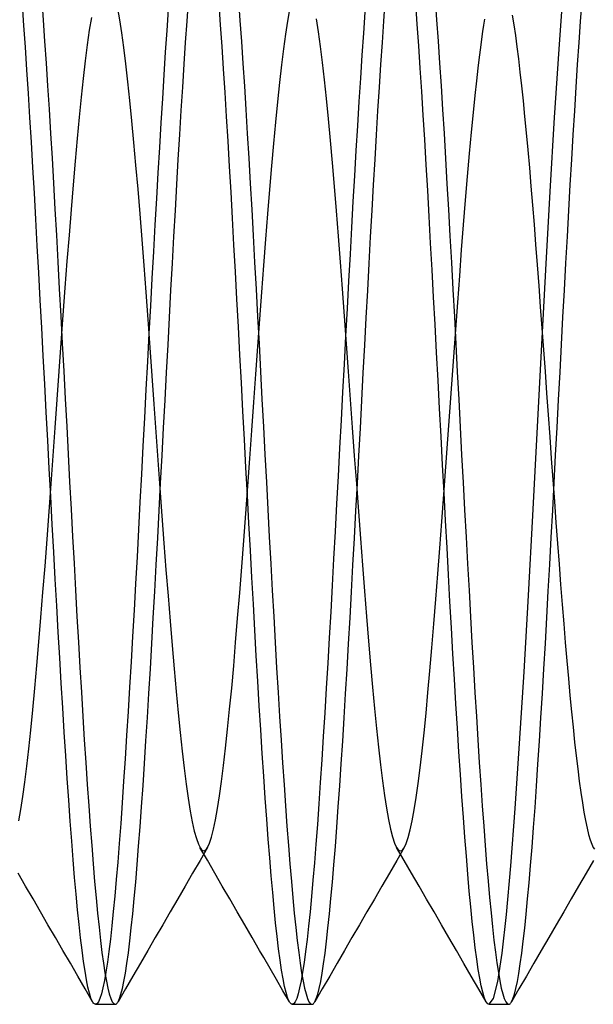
# Model space of a CAD drawing. Header units: millimetres. Extents: x -50 to 1, y 0 to 191.
# Tile 138 of 151: x -5.82 to -4.36, y 179 to 181.5. Entities that reach past the tile are written whole.
import ezdxf

# ---------------------------------------------------------------- set-up
doc = ezdxf.new("R2010")
doc.units = ezdxf.units.MM
doc.layers.add('MAIN-2', color=7, linetype='Continuous')

msp = doc.modelspace()

# ---------------------------------------------------------------- linework, layer by layer
at = {"layer": 'MAIN-2'}
for p, q in [((-4.447, 181.4253), (-4.4361, 181.5789)), ((-5.7618, 181.5504), (-5.758, 181.499)), ((-4.7618, 181.5512), (-4.7581, 181.4996)), ((-5.807, 181.4853), (-5.8108, 181.5383)), ((-5.5693, 181.5287), (-5.5642, 181.4998)), ((-5.4401, 181.5261), (-5.4438, 181.4729)), ((-5.3922, 181.4962), (-5.3885, 181.5476)), ((-5.3072, 181.4872), (-5.311, 181.5398)), ((-5.2617, 181.5497), (-5.258, 181.4983)), ((-5.1364, 181.4963), (-5.1313, 181.5257)), ((-4.8923, 181.4959), (-4.8885, 181.5474)), ((-4.8072, 181.4884), (-4.811, 181.541)), ((-4.3923, 181.4958), (-4.3885, 181.5473)), ((-5.64, 181.4731), (-5.6348, 181.5056)), ((-5.0645, 181.5019), (-5.0594, 181.4689)), ((-4.9406, 181.5192), (-4.9443, 181.4657)), ((-4.6379, 181.4864), (-4.6356, 181.501)), ((-4.5661, 181.5111), (-4.5621, 181.4869)), ((-5.8032, 181.4299), (-5.807, 181.4853)), ((-5.758, 181.499), (-5.7543, 181.4454)), ((-5.5642, 181.4998), (-5.5591, 181.4666)), ((-5.396, 181.4425), (-5.3922, 181.4962)), ((-5.3034, 181.4322), (-5.3072, 181.4872)), ((-5.258, 181.4983), (-5.2543, 181.4446)), ((-5.1415, 181.463), (-5.1364, 181.4963)), ((-4.896, 181.4421), (-4.8923, 181.4959)), ((-4.8035, 181.4335), (-4.8072, 181.4884)), ((-4.7581, 181.4996), (-4.7543, 181.4458)), ((-4.6405, 181.4698), (-4.6379, 181.4864)), ((-4.5621, 181.4869), (-4.5581, 181.4602)), ((-4.396, 181.442), (-4.3923, 181.4958)), ((-5.6451, 181.4364), (-5.64, 181.4731)), ((-5.5591, 181.4666), (-5.5539, 181.4291)), ((-5.4438, 181.4729), (-5.4476, 181.4173)), ((-5.1465, 181.4259), (-5.1415, 181.463)), ((-5.0594, 181.4689), (-5.0543, 181.4319)), ((-4.9443, 181.4657), (-4.9481, 181.4099)), ((-4.6461, 181.4294), (-4.6432, 181.4509)), ((-4.6432, 181.4509), (-4.6405, 181.4698)), ((-4.5581, 181.4602), (-4.5542, 181.4313)), ((-5.7994, 181.3724), (-5.8032, 181.4299)), ((-5.7543, 181.4454), (-5.7506, 181.3897)), ((-5.6503, 181.3956), (-5.6451, 181.4364)), ((-5.5539, 181.4291), (-5.5487, 181.3877)), ((-5.3997, 181.3867), (-5.396, 181.4425)), ((-5.2996, 181.3749), (-5.3034, 181.4322)), ((-5.2543, 181.4446), (-5.2505, 181.389)), ((-5.1516, 181.385), (-5.1465, 181.4259)), ((-5.0543, 181.4319), (-5.0492, 181.3914)), ((-4.8997, 181.3863), (-4.896, 181.4421)), ((-4.7997, 181.3767), (-4.8035, 181.4335)), ((-4.7543, 181.4458), (-4.7506, 181.3898)), ((-4.6492, 181.4049), (-4.6461, 181.4294)), ((-4.5542, 181.4313), (-4.5502, 181.4002)), ((-4.4582, 181.252), (-4.447, 181.4253)), ((-4.3997, 181.3863), (-4.396, 181.442)), ((-5.4476, 181.4173), (-5.4514, 181.3596)), ((-4.9481, 181.4099), (-4.9519, 181.3519)), ((-4.6526, 181.3767), (-4.6492, 181.4049)), ((-5.7506, 181.3897), (-5.7468, 181.3321)), ((-5.6555, 181.3511), (-5.6503, 181.3956)), ((-5.5487, 181.3877), (-5.5436, 181.3426)), ((-5.4034, 181.329), (-5.3997, 181.3867)), ((-5.2505, 181.389), (-5.2468, 181.3313)), ((-5.1567, 181.3402), (-5.1516, 181.385)), ((-5.0492, 181.3914), (-5.0441, 181.3474)), ((-4.9035, 181.3286), (-4.8997, 181.3863)), ((-4.7959, 181.318), (-4.7997, 181.3767)), ((-4.7506, 181.3898), (-4.7468, 181.3319)), ((-4.6562, 181.3444), (-4.6526, 181.3767)), ((-4.5502, 181.4002), (-4.5463, 181.367)), ((-4.4035, 181.3286), (-4.3997, 181.3863)), ((-5.7956, 181.3128), (-5.7994, 181.3724)), ((-5.6606, 181.3033), (-5.6555, 181.3511)), ((-5.4514, 181.3596), (-5.4552, 181.2998)), ((-5.2957, 181.3155), (-5.2996, 181.3749)), ((-4.9519, 181.3519), (-4.9557, 181.2921)), ((-4.5463, 181.367), (-4.5424, 181.3317)), ((-5.7468, 181.3321), (-5.7431, 181.2726)), ((-5.5436, 181.3426), (-5.5384, 181.2944)), ((-5.4072, 181.2695), (-5.4034, 181.329)), ((-5.2468, 181.3313), (-5.2431, 181.2719)), ((-5.1618, 181.2917), (-5.1567, 181.3402)), ((-5.0441, 181.3474), (-5.039, 181.2995)), ((-4.9072, 181.269), (-4.9035, 181.3286)), ((-4.7468, 181.3319), (-4.7431, 181.2722)), ((-4.6602, 181.3073), (-4.6562, 181.3444)), ((-4.5424, 181.3317), (-4.5384, 181.2942)), ((-4.4072, 181.269), (-4.4035, 181.3286)), ((-5.7918, 181.2516), (-5.7956, 181.3128)), ((-5.6657, 181.2525), (-5.6606, 181.3033)), ((-5.2919, 181.2543), (-5.2957, 181.3155)), ((-4.7921, 181.2576), (-4.7959, 181.318)), ((-4.6646, 181.2643), (-4.6602, 181.3073)), ((-5.5384, 181.2944), (-5.5333, 181.243)), ((-5.4552, 181.2998), (-5.459, 181.2383)), ((-5.1669, 181.24), (-5.1618, 181.2917)), ((-5.039, 181.2995), (-5.0338, 181.2481)), ((-4.9557, 181.2921), (-4.9595, 181.2306)), ((-4.5384, 181.2942), (-4.5345, 181.2546)), ((-5.788, 181.1889), (-5.7918, 181.2516)), ((-5.7431, 181.2726), (-5.7394, 181.2114)), ((-5.6709, 181.1983), (-5.6657, 181.2525)), ((-5.4109, 181.2082), (-5.4072, 181.2695)), ((-5.2881, 181.1916), (-5.2919, 181.2543)), ((-5.2431, 181.2719), (-5.2393, 181.2107)), ((-4.9109, 181.2078), (-4.9072, 181.269)), ((-4.7884, 181.1954), (-4.7921, 181.2576)), ((-4.7431, 181.2722), (-4.7393, 181.2107)), ((-4.6693, 181.2148), (-4.6646, 181.2643)), ((-4.5345, 181.2546), (-4.5305, 181.2129)), ((-4.4693, 181.064), (-4.4582, 181.252)), ((-4.4109, 181.2079), (-4.4072, 181.269)), ((-5.5333, 181.243), (-5.5282, 181.1884)), ((-5.459, 181.2383), (-5.4628, 181.1753)), ((-5.172, 181.1856), (-5.1669, 181.24)), ((-5.0338, 181.2481), (-5.0287, 181.1936)), ((-4.9595, 181.2306), (-4.9633, 181.1678)), ((-5.7394, 181.2114), (-5.7356, 181.1487)), ((-5.4146, 181.1454), (-5.4109, 181.2082)), ((-5.2393, 181.2107), (-5.2356, 181.148)), ((-4.9147, 181.145), (-4.9109, 181.2078)), ((-4.7393, 181.2107), (-4.7356, 181.1477)), ((-4.6743, 181.1599), (-4.6693, 181.2148)), ((-4.5305, 181.2129), (-4.5265, 181.1693)), ((-4.4147, 181.1452), (-4.4109, 181.2079)), ((-5.7842, 181.125), (-5.788, 181.1889)), ((-5.676, 181.141), (-5.6709, 181.1983)), ((-5.5282, 181.1884), (-5.5231, 181.1306)), ((-5.4628, 181.1753), (-5.4666, 181.1111)), ((-5.2843, 181.1275), (-5.2881, 181.1916)), ((-5.1771, 181.1286), (-5.172, 181.1856)), ((-5.0287, 181.1936), (-5.0236, 181.1362)), ((-4.7846, 181.1317), (-4.7884, 181.1954)), ((-4.9633, 181.1678), (-4.967, 181.1039)), ((-4.6794, 181.1015), (-4.6743, 181.1599)), ((-4.5265, 181.1693), (-4.5225, 181.124)), ((-5.7356, 181.1487), (-5.7319, 181.0846)), ((-5.6812, 181.0807), (-5.676, 181.141)), ((-5.5231, 181.1306), (-5.5179, 181.07)), ((-5.4184, 181.0812), (-5.4146, 181.1454)), ((-5.2806, 181.0624), (-5.2843, 181.1275)), ((-5.2356, 181.148), (-5.2319, 181.0838)), ((-5.1822, 181.0691), (-5.1771, 181.1286)), ((-5.0236, 181.1362), (-5.0184, 181.0765)), ((-4.9184, 181.0807), (-4.9147, 181.145)), ((-4.7808, 181.0666), (-4.7846, 181.1317)), ((-4.7356, 181.1477), (-4.7318, 181.0833)), ((-4.4184, 181.0811), (-4.4147, 181.1452)), ((-5.7804, 181.0599), (-5.7842, 181.125)), ((-5.4666, 181.1111), (-5.4704, 181.0457)), ((-4.967, 181.1039), (-4.9708, 181.0388)), ((-4.6845, 181.0414), (-4.6794, 181.1015)), ((-4.5225, 181.124), (-4.5185, 181.0773)), ((-5.7319, 181.0846), (-5.7282, 181.0191)), ((-5.6864, 181.0179), (-5.6812, 181.0807)), ((-5.4221, 181.0157), (-5.4184, 181.0812)), ((-5.2319, 181.0838), (-5.2281, 181.0184)), ((-5.0184, 181.0765), (-5.0134, 181.0148)), ((-4.9221, 181.0152), (-4.9184, 181.0807)), ((-4.7318, 181.0833), (-4.7281, 181.0177)), ((-4.5185, 181.0773), (-4.5145, 181.0291)), ((-4.4221, 181.0157), (-4.4184, 181.0811)), ((-5.7767, 180.9937), (-5.7804, 181.0599)), ((-5.5179, 181.07), (-5.5127, 181.0069)), ((-5.2768, 180.9961), (-5.2806, 181.0624)), ((-5.1873, 181.007), (-5.1822, 181.0691)), ((-4.7771, 181.0002), (-4.7808, 181.0666)), ((-4.4804, 180.8651), (-4.4693, 181.064)), ((-5.4704, 181.0457), (-5.4741, 180.9792)), ((-4.9708, 181.0388), (-4.9745, 180.9725)), ((-4.6895, 180.9794), (-4.6845, 181.0414)), ((-4.5145, 181.0291), (-4.5106, 180.9797)), ((-5.7282, 181.0191), (-5.7244, 180.9525)), ((-5.6915, 180.9533), (-5.6864, 181.0179)), ((-5.5127, 181.0069), (-5.5076, 180.9421)), ((-5.4258, 180.9491), (-5.4221, 181.0157)), ((-5.2281, 181.0184), (-5.2244, 180.9518)), ((-5.1924, 180.9424), (-5.1873, 181.007)), ((-5.0134, 181.0148), (-5.0083, 180.9507)), ((-4.9259, 180.9486), (-4.9221, 181.0152)), ((-4.7281, 181.0177), (-4.7243, 180.9509)), ((-4.4258, 180.9492), (-4.4221, 181.0157)), ((-5.7729, 180.9262), (-5.7767, 180.9937)), ((-5.4741, 180.9792), (-5.4779, 180.9116)), ((-5.2731, 180.9286), (-5.2768, 180.9961)), ((-4.7733, 180.9327), (-4.7771, 181.0002)), ((-4.6945, 180.9156), (-4.6895, 180.9794)), ((-4.5106, 180.9797), (-4.5066, 180.929)), ((-5.7244, 180.9525), (-5.7207, 180.8849)), ((-5.6967, 180.8872), (-5.6915, 180.9533)), ((-5.2244, 180.9518), (-5.2207, 180.8842)), ((-5.0083, 180.9507), (-5.0031, 180.8844)), ((-4.9745, 180.9725), (-4.9782, 180.905)), ((-4.7243, 180.9509), (-4.7206, 180.8832)), ((-5.7692, 180.8576), (-5.7729, 180.9262)), ((-5.5076, 180.9421), (-5.5025, 180.8759)), ((-5.4296, 180.8815), (-5.4258, 180.9491)), ((-5.2693, 180.8602), (-5.2731, 180.9286)), ((-5.1975, 180.876), (-5.1924, 180.9424)), ((-4.9296, 180.8809), (-4.9259, 180.9486)), ((-4.7695, 180.8645), (-4.7733, 180.9327)), ((-4.5066, 180.929), (-4.5026, 180.8773)), ((-4.4296, 180.8817), (-4.4258, 180.9492)), ((-5.4779, 180.9116), (-5.4816, 180.843)), ((-4.9782, 180.905), (-4.982, 180.8363)), ((-4.6995, 180.8497), (-4.6945, 180.9156)), ((-5.7207, 180.8849), (-5.717, 180.8165)), ((-5.7018, 180.8194), (-5.6967, 180.8872)), ((-5.5025, 180.8759), (-5.4974, 180.808)), ((-5.4333, 180.813), (-5.4296, 180.8815)), ((-5.2207, 180.8842), (-5.2169, 180.8157)), ((-5.2026, 180.8082), (-5.1975, 180.876)), ((-5.0031, 180.8844), (-4.998, 180.8163)), ((-4.9333, 180.8124), (-4.9296, 180.8809)), ((-4.7206, 180.8832), (-4.7169, 180.8147)), ((-4.5026, 180.8773), (-4.4986, 180.8245)), ((-4.4333, 180.8134), (-4.4296, 180.8817)), ((-5.7654, 180.7879), (-5.7692, 180.8576)), ((-5.2655, 180.7907), (-5.2693, 180.8602)), ((-4.7658, 180.7954), (-4.7695, 180.8645)), ((-4.4915, 180.659), (-4.4804, 180.8651)), ((-5.4816, 180.843), (-5.4854, 180.7735)), ((-4.982, 180.8363), (-4.9858, 180.7666)), ((-4.7046, 180.7822), (-4.6995, 180.8497)), ((-5.717, 180.8165), (-5.7132, 180.7473)), ((-5.7069, 180.75), (-5.7018, 180.8194)), ((-5.4974, 180.808), (-5.4922, 180.7385)), ((-5.437, 180.7439), (-5.4333, 180.813)), ((-5.2169, 180.8157), (-5.2132, 180.7466)), ((-5.2077, 180.7395), (-5.2026, 180.8082)), ((-4.998, 180.8163), (-4.9928, 180.7469)), ((-4.9371, 180.7432), (-4.9333, 180.8124)), ((-4.7169, 180.8147), (-4.7131, 180.7455)), ((-4.4986, 180.8245), (-4.4946, 180.7709)), ((-4.437, 180.7444), (-4.4333, 180.8134)), ((-5.7616, 180.7174), (-5.7654, 180.7879)), ((-5.2617, 180.7204), (-5.2655, 180.7907)), ((-4.762, 180.7257), (-4.7658, 180.7954)), ((-4.7096, 180.7133), (-4.7046, 180.7822)), ((-5.4854, 180.7735), (-5.4892, 180.7032)), ((-4.9858, 180.7666), (-4.9896, 180.6962)), ((-4.4946, 180.7709), (-4.4906, 180.7167)), ((-5.7132, 180.7473), (-5.7095, 180.6777)), ((-5.7121, 180.6792), (-5.7069, 180.75)), ((-5.4922, 180.7385), (-5.4871, 180.6676)), ((-5.4408, 180.6742), (-5.437, 180.7439)), ((-5.2132, 180.7466), (-5.2095, 180.677)), ((-5.2128, 180.6701), (-5.2077, 180.7395)), ((-4.9928, 180.7469), (-4.9877, 180.6767)), ((-4.9408, 180.6735), (-4.9371, 180.7432)), ((-4.7583, 180.6553), (-4.762, 180.7257)), ((-4.7131, 180.7455), (-4.7094, 180.6758)), ((-4.4407, 180.6749), (-4.437, 180.7444)), ((-5.7578, 180.6463), (-5.7616, 180.7174)), ((-5.4892, 180.7032), (-5.493, 180.6322)), ((-5.2579, 180.6494), (-5.2617, 180.7204)), ((-4.7147, 180.6438), (-4.7096, 180.7133)), ((-4.4906, 180.7167), (-4.4866, 180.6619)), ((-5.7173, 180.6076), (-5.7121, 180.6792)), ((-5.7095, 180.6777), (-5.7058, 180.6076)), ((-5.2095, 180.677), (-5.2057, 180.6069)), ((-4.9896, 180.6962), (-4.9933, 180.6253)), ((-4.9877, 180.6767), (-4.9826, 180.6064)), ((-4.7094, 180.6758), (-4.7057, 180.6057)), ((-5.4871, 180.6676), (-5.4819, 180.596)), ((-5.4445, 180.6041), (-5.4408, 180.6742)), ((-5.2178, 180.5998), (-5.2128, 180.6701)), ((-4.9446, 180.6035), (-4.9408, 180.6735)), ((-4.7545, 180.5843), (-4.7583, 180.6553)), ((-4.5026, 180.4498), (-4.4915, 180.659)), ((-4.4866, 180.6619), (-4.4827, 180.6069)), ((-4.4445, 180.6049), (-4.4407, 180.6749)), ((-5.754, 180.5749), (-5.7578, 180.6463)), ((-5.493, 180.6322), (-5.4968, 180.5607)), ((-5.2541, 180.5778), (-5.2579, 180.6494)), ((-4.9933, 180.6253), (-4.9971, 180.5542)), ((-4.7197, 180.5742), (-4.7147, 180.6438)), ((-5.7224, 180.5357), (-5.7173, 180.6076)), ((-5.7058, 180.6076), (-5.702, 180.5373)), ((-5.4483, 180.5338), (-5.4445, 180.6041)), ((-5.2057, 180.6069), (-5.202, 180.5366)), ((-4.9826, 180.6064), (-4.9776, 180.5356)), ((-4.9483, 180.5332), (-4.9446, 180.6035)), ((-4.7057, 180.6057), (-4.7019, 180.5355)), ((-4.4827, 180.6069), (-4.4787, 180.5516)), ((-4.4482, 180.5347), (-4.4445, 180.6049)), ((-5.4819, 180.596), (-5.4767, 180.5242)), ((-5.2503, 180.506), (-5.2541, 180.5778)), ((-5.2229, 180.5286), (-5.2178, 180.5998)), ((-4.7507, 180.5129), (-4.7545, 180.5843)), ((-5.7502, 180.5033), (-5.754, 180.5749)), ((-5.4968, 180.5607), (-5.5006, 180.489)), ((-4.9971, 180.5542), (-5.0009, 180.483)), ((-4.7247, 180.5045), (-4.7197, 180.5742)), ((-4.4787, 180.5516), (-4.4747, 180.4963)), ((-5.7276, 180.4641), (-5.7224, 180.5357)), ((-5.702, 180.5373), (-5.6983, 180.4669)), ((-5.452, 180.4634), (-5.4483, 180.5338)), ((-5.2281, 180.4571), (-5.2229, 180.5286)), ((-5.202, 180.5366), (-5.1983, 180.4663)), ((-4.9776, 180.5356), (-4.9724, 180.4642)), ((-4.952, 180.4628), (-4.9483, 180.5332)), ((-4.7019, 180.5355), (-4.6982, 180.4652)), ((-4.4519, 180.4644), (-4.4482, 180.5347)), ((-5.7464, 180.4317), (-5.7502, 180.5033)), ((-5.4767, 180.5242), (-5.4716, 180.4529)), ((-5.2465, 180.4342), (-5.2503, 180.506)), ((-4.7469, 180.4414), (-4.7507, 180.5129)), ((-4.7297, 180.4346), (-4.7247, 180.5045)), ((-5.5006, 180.489), (-5.5044, 180.4173)), ((-5.0009, 180.483), (-5.0047, 180.4119)), ((-4.4747, 180.4963), (-4.4708, 180.4411)), ((-5.7327, 180.3928), (-5.7276, 180.4641)), ((-5.6983, 180.4669), (-5.6946, 180.3966)), ((-5.4716, 180.4529), (-5.4665, 180.3818)), ((-5.4557, 180.3932), (-5.452, 180.4634)), ((-5.2332, 180.3859), (-5.2281, 180.4571)), ((-5.1983, 180.4663), (-5.1945, 180.396)), ((-4.9724, 180.4642), (-4.9673, 180.3926)), ((-4.9558, 180.3925), (-4.952, 180.4628)), ((-4.6982, 180.4652), (-4.6945, 180.395)), ((-4.4557, 180.3941), (-4.4519, 180.4644)), ((-5.7426, 180.3602), (-5.7464, 180.4317)), ((-5.2427, 180.3627), (-5.2465, 180.4342)), ((-4.7431, 180.37), (-4.7469, 180.4414)), ((-4.7347, 180.3645), (-4.7297, 180.4346)), ((-4.5137, 180.2414), (-4.5026, 180.4498)), ((-4.4708, 180.4411), (-4.4668, 180.386)), ((-5.5044, 180.4173), (-5.5082, 180.3459)), ((-5.0047, 180.4119), (-5.0085, 180.341)), ((-5.7378, 180.3218), (-5.7327, 180.3928)), ((-5.6946, 180.3966), (-5.6908, 180.3265)), ((-5.4665, 180.3818), (-5.4614, 180.3109)), ((-5.4595, 180.3231), (-5.4557, 180.3932)), ((-5.2383, 180.3155), (-5.2332, 180.3859)), ((-5.1945, 180.396), (-5.1908, 180.3259)), ((-4.9673, 180.3926), (-4.9621, 180.3214)), ((-4.9595, 180.3224), (-4.9558, 180.3925)), ((-4.6945, 180.395), (-4.6907, 180.3251)), ((-4.4668, 180.386), (-4.4629, 180.3313)), ((-4.4594, 180.3241), (-4.4557, 180.3941)), ((-5.7388, 180.289), (-5.7426, 180.3602)), ((-5.2389, 180.2918), (-5.2427, 180.3627)), ((-4.7393, 180.299), (-4.7431, 180.37)), ((-4.7398, 180.2947), (-4.7347, 180.3645)), ((-5.6908, 180.3265), (-5.6871, 180.2568)), ((-5.5082, 180.3459), (-5.512, 180.2752)), ((-5.1908, 180.3259), (-5.1871, 180.2562)), ((-5.0085, 180.341), (-5.0122, 180.2705)), ((-4.4629, 180.3313), (-4.4589, 180.2769)), ((-5.743, 180.2511), (-5.7378, 180.3218)), ((-5.4632, 180.2534), (-5.4595, 180.3231)), ((-5.4614, 180.3109), (-5.4562, 180.2404)), ((-5.2434, 180.2462), (-5.2383, 180.3155)), ((-4.9632, 180.2527), (-4.9595, 180.3224)), ((-4.9621, 180.3214), (-4.957, 180.2512)), ((-4.6907, 180.3251), (-4.687, 180.2555)), ((-4.4631, 180.2543), (-4.4594, 180.3241)), ((-5.735, 180.2183), (-5.7388, 180.289)), ((-5.2351, 180.2216), (-5.2389, 180.2918)), ((-4.7449, 180.2258), (-4.7398, 180.2947)), ((-4.7355, 180.2286), (-4.7393, 180.299)), ((-4.4589, 180.2769), (-4.4549, 180.223)), ((-5.7482, 180.1812), (-5.743, 180.2511)), ((-5.6871, 180.2568), (-5.6834, 180.1876)), ((-5.512, 180.2752), (-5.5157, 180.2052)), ((-5.4669, 180.1843), (-5.4632, 180.2534)), ((-5.1871, 180.2562), (-5.1833, 180.187)), ((-5.0122, 180.2705), (-5.016, 180.2006)), ((-4.967, 180.1836), (-4.9632, 180.2527)), ((-4.957, 180.2512), (-4.9519, 180.1824)), ((-4.687, 180.2555), (-4.6833, 180.1865)), ((-4.4669, 180.1852), (-4.4631, 180.2543)), ((-5.4562, 180.2404), (-5.451, 180.1708)), ((-5.2484, 180.178), (-5.2434, 180.2462)), ((-4.7499, 180.1584), (-4.7449, 180.2258)), ((-4.7317, 180.1589), (-4.7355, 180.2286)), ((-4.5249, 180.0382), (-4.5137, 180.2414)), ((-5.7312, 180.1484), (-5.735, 180.2183)), ((-5.5157, 180.2052), (-5.5195, 180.136)), ((-5.2314, 180.1522), (-5.2351, 180.2216)), ((-5.016, 180.2006), (-5.0198, 180.1315)), ((-4.4549, 180.223), (-4.4509, 180.1697)), ((-5.7533, 180.1128), (-5.7482, 180.1812)), ((-5.6834, 180.1876), (-5.6796, 180.1191)), ((-5.4707, 180.1159), (-5.4669, 180.1843)), ((-5.2535, 180.1105), (-5.2484, 180.178)), ((-5.1833, 180.187), (-5.1796, 180.1186)), ((-4.9707, 180.1151), (-4.967, 180.1836)), ((-4.9519, 180.1824), (-4.9468, 180.1152)), ((-4.6833, 180.1865), (-4.6796, 180.1182)), ((-4.4706, 180.1166), (-4.4669, 180.1852)), ((-5.451, 180.1708), (-5.4459, 180.1028)), ((-5.2276, 180.0837), (-5.2314, 180.1522)), ((-4.7549, 180.0927), (-4.7499, 180.1584)), ((-4.728, 180.0901), (-4.7317, 180.1589)), ((-4.4509, 180.1697), (-4.447, 180.1172)), ((-5.7274, 180.0795), (-5.7312, 180.1484)), ((-5.5195, 180.136), (-5.5233, 180.0677)), ((-5.0198, 180.1315), (-5.0235, 180.0634)), ((-5.7585, 180.0464), (-5.7533, 180.1128)), ((-5.6796, 180.1191), (-5.6759, 180.0515)), ((-5.4744, 180.0483), (-5.4707, 180.1159)), ((-5.4459, 180.1028), (-5.4408, 180.0369)), ((-5.2586, 180.0444), (-5.2535, 180.1105)), ((-5.1796, 180.1186), (-5.1759, 180.0509)), ((-4.9744, 180.0475), (-4.9707, 180.1151)), ((-4.9468, 180.1152), (-4.9417, 180.0492)), ((-4.6796, 180.1182), (-4.6758, 180.0507)), ((-4.4743, 180.0489), (-4.4706, 180.1166)), ((-4.447, 180.1172), (-4.443, 180.0657)), ((-5.7236, 180.0118), (-5.7274, 180.0795)), ((-5.2239, 180.0163), (-5.2276, 180.0837)), ((-4.7599, 180.0286), (-4.7549, 180.0927)), ((-4.7242, 180.0224), (-4.728, 180.0901)), ((-5.6759, 180.0515), (-5.6721, 179.9848)), ((-5.5233, 180.0677), (-5.527, 180.0005)), ((-5.1759, 180.0509), (-5.1721, 179.9843)), ((-5.0235, 180.0634), (-5.0272, 179.9966)), ((-4.6758, 180.0507), (-4.6721, 179.9842)), ((-4.443, 180.0657), (-4.4391, 180.0153)), ((-5.7636, 179.9822), (-5.7585, 180.0464)), ((-5.4781, 179.9817), (-5.4744, 180.0483)), ((-5.4408, 180.0369), (-5.4357, 179.9731)), ((-5.2638, 179.9803), (-5.2586, 180.0444)), ((-4.9782, 179.9809), (-4.9744, 180.0475)), ((-4.9417, 180.0492), (-4.9366, 179.9848)), ((-4.7649, 179.966), (-4.7599, 180.0286)), ((-4.536, 179.8439), (-4.5249, 180.0382)), ((-4.4781, 179.9821), (-4.4743, 180.0489)), ((-5.7199, 179.9453), (-5.7236, 180.0118)), ((-5.527, 180.0005), (-5.5308, 179.9343)), ((-5.2201, 179.9499), (-5.2239, 180.0163)), ((-4.7205, 179.9557), (-4.7242, 180.0224)), ((-4.4391, 180.0153), (-4.4351, 179.9661)), ((-5.7687, 179.9201), (-5.7636, 179.9822)), ((-5.6721, 179.9848), (-5.6684, 179.9193)), ((-5.4819, 179.9163), (-5.4781, 179.9817)), ((-5.2689, 179.9184), (-5.2638, 179.9803)), ((-5.1721, 179.9843), (-5.1684, 179.9188)), ((-5.0272, 179.9966), (-5.031, 179.9309)), ((-4.9819, 179.9155), (-4.9782, 179.9809)), ((-4.9366, 179.9848), (-4.9314, 179.9223)), ((-4.6721, 179.9842), (-4.6684, 179.9189)), ((-4.4818, 179.9164), (-4.4781, 179.9821)), ((-5.4357, 179.9731), (-5.4305, 179.9114)), ((-4.77, 179.9053), (-4.7649, 179.966)), ((-4.7167, 179.8902), (-4.7205, 179.9557)), ((-4.4351, 179.9661), (-4.4311, 179.9183)), ((-5.7161, 179.8799), (-5.7199, 179.9453)), ((-5.5308, 179.9343), (-5.5345, 179.8693)), ((-5.2164, 179.8847), (-5.2201, 179.9499)), ((-5.031, 179.9309), (-5.0347, 179.8663)), ((-5.7739, 179.86), (-5.7687, 179.9201)), ((-5.6684, 179.9193), (-5.6647, 179.855)), ((-5.4856, 179.8521), (-5.4819, 179.9163)), ((-5.4305, 179.9114), (-5.4254, 179.8517)), ((-5.2739, 179.8593), (-5.2689, 179.9184)), ((-5.1684, 179.9188), (-5.1647, 179.8546)), ((-4.9856, 179.8513), (-4.9819, 179.9155)), ((-4.9314, 179.9223), (-4.9263, 179.8623)), ((-4.775, 179.8469), (-4.77, 179.9053)), ((-4.6684, 179.9189), (-4.6647, 179.8548)), ((-4.4856, 179.852), (-4.4818, 179.9164)), ((-4.4311, 179.9183), (-4.4271, 179.8719)), ((-5.7123, 179.8157), (-5.7161, 179.8799)), ((-5.2126, 179.8207), (-5.2164, 179.8847)), ((-4.7129, 179.8258), (-4.7167, 179.8902)), ((-5.7791, 179.8024), (-5.7739, 179.86)), ((-5.6647, 179.855), (-5.6609, 179.7922)), ((-5.5345, 179.8693), (-5.5383, 179.8055)), ((-5.4893, 179.7894), (-5.4856, 179.8521)), ((-5.4254, 179.8517), (-5.4202, 179.7946)), ((-5.279, 179.803), (-5.2739, 179.8593)), ((-5.1647, 179.8546), (-5.1609, 179.7918)), ((-5.0347, 179.8663), (-5.0385, 179.8028)), ((-4.9894, 179.7886), (-4.9856, 179.8513)), ((-4.9263, 179.8623), (-4.9212, 179.8053)), ((-4.6647, 179.8548), (-4.6609, 179.7921)), ((-4.4893, 179.789), (-4.4856, 179.852)), ((-4.4271, 179.8719), (-4.4232, 179.8271)), ((-4.7801, 179.7913), (-4.775, 179.8469)), ((-4.7091, 179.7627), (-4.7129, 179.8258)), ((-4.5471, 179.6624), (-4.536, 179.8439)), ((-4.4232, 179.8271), (-4.4192, 179.784)), ((-5.7842, 179.7477), (-5.7791, 179.8024)), ((-5.7085, 179.7526), (-5.7123, 179.8157)), ((-5.5383, 179.8055), (-5.5421, 179.7431)), ((-5.2841, 179.7492), (-5.279, 179.803)), ((-5.2088, 179.7579), (-5.2126, 179.8207)), ((-5.0385, 179.8028), (-5.0423, 179.7404)), ((-4.9212, 179.8053), (-4.9161, 179.7514)), ((-5.6609, 179.7922), (-5.6572, 179.731)), ((-5.4931, 179.7282), (-5.4893, 179.7894)), ((-5.4202, 179.7946), (-5.415, 179.7404)), ((-5.1609, 179.7918), (-5.1572, 179.7306)), ((-4.9931, 179.7275), (-4.9894, 179.7886)), ((-4.7851, 179.7388), (-4.7801, 179.7913)), ((-4.6609, 179.7921), (-4.6572, 179.7309)), ((-4.4931, 179.7276), (-4.4893, 179.789)), ((-4.4192, 179.784), (-4.4153, 179.7427)), ((-5.7047, 179.691), (-5.7085, 179.7526)), ((-5.205, 179.6967), (-5.2088, 179.7579)), ((-4.9161, 179.7514), (-4.911, 179.7005)), ((-4.7053, 179.7011), (-4.7091, 179.7627)), ((-5.7894, 179.6964), (-5.7842, 179.7477)), ((-5.6572, 179.731), (-5.6535, 179.6714)), ((-5.5421, 179.7431), (-5.5459, 179.6823)), ((-5.4968, 179.6687), (-5.4931, 179.7282)), ((-5.415, 179.7404), (-5.4099, 179.6898)), ((-5.2892, 179.6982), (-5.2841, 179.7492)), ((-5.1572, 179.7306), (-5.1535, 179.671)), ((-5.0423, 179.7404), (-5.0461, 179.6796)), ((-4.9968, 179.668), (-4.9931, 179.7275)), ((-4.7901, 179.6896), (-4.7851, 179.7388)), ((-4.6572, 179.7309), (-4.6535, 179.6714)), ((-4.4968, 179.6678), (-4.4931, 179.7276)), ((-4.4153, 179.7427), (-4.4113, 179.7033)), ((-4.911, 179.7005), (-4.9059, 179.6526)), ((-4.7015, 179.6413), (-4.7053, 179.7011)), ((-4.4113, 179.7033), (-4.4074, 179.6659)), ((-5.7945, 179.6488), (-5.7894, 179.6964)), ((-5.7008, 179.6312), (-5.7047, 179.691)), ((-5.5459, 179.6823), (-5.5497, 179.6233)), ((-5.4099, 179.6898), (-5.4048, 179.6427)), ((-5.2943, 179.6504), (-5.2892, 179.6982)), ((-5.2012, 179.6371), (-5.205, 179.6967)), ((-5.0461, 179.6796), (-5.0499, 179.6205)), ((-4.7951, 179.6434), (-4.7901, 179.6896)), ((-5.6535, 179.6714), (-5.6497, 179.6137)), ((-5.5005, 179.6111), (-5.4968, 179.6687)), ((-5.2995, 179.6062), (-5.2943, 179.6504)), ((-5.1535, 179.671), (-5.1497, 179.6133)), ((-5.0006, 179.6103), (-4.9968, 179.668)), ((-4.9059, 179.6526), (-4.9008, 179.608)), ((-4.6535, 179.6714), (-4.6497, 179.6137)), ((-4.5583, 179.4972), (-4.5471, 179.6624)), ((-4.5006, 179.6099), (-4.4968, 179.6678)), ((-4.4074, 179.6659), (-4.4034, 179.6306)), ((-5.7996, 179.6048), (-5.7945, 179.6488)), ((-5.697, 179.5734), (-5.7008, 179.6312)), ((-5.4048, 179.6427), (-5.3997, 179.5992)), ((-5.1974, 179.5794), (-5.2012, 179.6371)), ((-4.8002, 179.6004), (-4.7951, 179.6434)), ((-4.6977, 179.5835), (-4.7015, 179.6413)), ((-4.4034, 179.6306), (-4.3995, 179.5975)), ((-5.8048, 179.5643), (-5.7996, 179.6048)), ((-5.6497, 179.6137), (-5.646, 179.5579)), ((-5.5497, 179.6233), (-5.5535, 179.5662)), ((-5.5043, 179.5554), (-5.5005, 179.6111)), ((-5.3045, 179.566), (-5.2995, 179.6062)), ((-5.1497, 179.6133), (-5.146, 179.5575)), ((-5.0499, 179.6205), (-5.0537, 179.5635)), ((-5.0043, 179.5546), (-5.0006, 179.6103)), ((-4.9008, 179.608), (-4.8956, 179.5672)), ((-4.8052, 179.5608), (-4.8002, 179.6004)), ((-4.6497, 179.6137), (-4.646, 179.558)), ((-4.5044, 179.5539), (-4.5006, 179.6099)), ((-5.3997, 179.5992), (-5.3945, 179.5592)), ((-5.1936, 179.5238), (-5.1974, 179.5794)), ((-4.6939, 179.5279), (-4.6977, 179.5835)), ((-4.3995, 179.5975), (-4.3955, 179.5665)), ((-5.81, 179.5274), (-5.8048, 179.5643)), ((-5.6932, 179.518), (-5.697, 179.5734)), ((-5.646, 179.5579), (-5.6423, 179.5042)), ((-5.5535, 179.5662), (-5.5573, 179.5113)), ((-5.508, 179.5018), (-5.5043, 179.5554)), ((-5.3945, 179.5592), (-5.3894, 179.523)), ((-5.3096, 179.5297), (-5.3045, 179.566)), ((-5.146, 179.5575), (-5.1422, 179.5038)), ((-5.0537, 179.5635), (-5.0575, 179.5088)), ((-5.008, 179.501), (-5.0043, 179.5546)), ((-4.8956, 179.5672), (-4.8905, 179.5303)), ((-4.8103, 179.5251), (-4.8052, 179.5608)), ((-4.646, 179.558), (-4.6423, 179.5042)), ((-4.5081, 179.5001), (-4.5044, 179.5539)), ((-4.3955, 179.5665), (-4.3916, 179.5379)), ((-5.8151, 179.4947), (-5.81, 179.5274)), ((-5.3147, 179.4973), (-5.3096, 179.5297)), ((-4.8905, 179.5303), (-4.8854, 179.4978)), ((-4.6901, 179.4747), (-4.6939, 179.5279)), ((-4.3916, 179.5379), (-4.3876, 179.5116)), ((-5.6894, 179.465), (-5.6932, 179.518)), ((-5.6423, 179.5042), (-5.6385, 179.4526)), ((-5.5573, 179.5113), (-5.5611, 179.4587)), ((-5.5117, 179.4504), (-5.508, 179.5018)), ((-5.3894, 179.523), (-5.3842, 179.4908)), ((-5.1898, 179.4705), (-5.1936, 179.5238)), ((-5.1422, 179.5038), (-5.1385, 179.4523)), ((-5.0575, 179.5088), (-5.0612, 179.4564)), ((-5.0118, 179.4496), (-5.008, 179.501)), ((-4.8153, 179.4935), (-4.8103, 179.5251)), ((-4.6423, 179.5042), (-4.6385, 179.4527)), ((-4.3876, 179.5116), (-4.3837, 179.4877)), ((-5.8203, 179.4662), (-5.8151, 179.4947)), ((-5.3842, 179.4908), (-5.3791, 179.463)), ((-5.3198, 179.4688), (-5.3147, 179.4973)), ((-4.8854, 179.4978), (-4.8803, 179.4693)), ((-4.8203, 179.466), (-4.8153, 179.4935)), ((-4.5694, 179.3516), (-4.5583, 179.4972)), ((-4.5119, 179.4485), (-4.5081, 179.5001)), ((-4.3837, 179.4877), (-4.3797, 179.4663)), ((-5.6856, 179.4146), (-5.6894, 179.465)), ((-5.6385, 179.4526), (-5.6348, 179.4034)), ((-5.5611, 179.4587), (-5.5648, 179.4086)), ((-5.5155, 179.4013), (-5.5117, 179.4504)), ((-5.3791, 179.463), (-5.3739, 179.4396)), ((-5.3249, 179.4445), (-5.3198, 179.4688)), ((-5.186, 179.4196), (-5.1898, 179.4705)), ((-5.1385, 179.4523), (-5.1348, 179.4032)), ((-5.0612, 179.4564), (-5.065, 179.4066)), ((-4.8803, 179.4693), (-4.8752, 179.445)), ((-4.8253, 179.4426), (-4.8203, 179.466)), ((-4.6863, 179.424), (-4.6901, 179.4747)), ((-4.6385, 179.4527), (-4.6348, 179.4035)), ((-4.3797, 179.4663), (-4.3758, 179.4475)), ((-5.3739, 179.4396), (-5.3688, 179.4207)), ((-5.33, 179.4245), (-5.3249, 179.4445)), ((-5.0155, 179.4005), (-5.0118, 179.4496)), ((-4.8752, 179.445), (-4.8701, 179.4249)), ((-4.8304, 179.4234), (-4.8253, 179.4426)), ((-4.5156, 179.3993), (-4.5119, 179.4485)), ((-4.3758, 179.4475), (-4.3718, 179.4313)), ((-4.3718, 179.4313), (-4.3679, 179.4177)), ((-5.6819, 179.3668), (-5.6856, 179.4146)), ((-5.6348, 179.4034), (-5.6311, 179.3565)), ((-5.5648, 179.4086), (-5.5686, 179.3613)), ((-5.5192, 179.3546), (-5.5155, 179.4013)), ((-5.3688, 179.4207), (-5.3637, 179.4062)), ((-5.3637, 179.4062), (-5.3585, 179.3962)), ((-5.3402, 179.3981), (-5.3351, 179.4091)), ((-5.3351, 179.4091), (-5.33, 179.4245)), ((-5.1822, 179.3715), (-5.186, 179.4196)), ((-5.1348, 179.4032), (-5.131, 179.3564)), ((-5.065, 179.4066), (-5.0687, 179.3595)), ((-5.0192, 179.3539), (-5.0155, 179.4005)), ((-4.8701, 179.4249), (-4.8649, 179.4092)), ((-4.8649, 179.4092), (-4.8598, 179.3981)), ((-4.8405, 179.3977), (-4.8354, 179.4083)), ((-4.8354, 179.4083), (-4.8304, 179.4234)), ((-4.6826, 179.3759), (-4.6863, 179.424)), ((-4.6348, 179.4035), (-4.6311, 179.3568)), ((-4.3679, 179.4177), (-4.3639, 179.4068)), ((-4.3639, 179.4068), (-4.36, 179.3985)), ((-5.3408, 179.3656), (-5.3599, 179.3983)), ((-5.3402, 179.3982), (-5.3592, 179.3655)), ((-5.3585, 179.3962), (-5.3555, 179.3924)), ((-5.3555, 179.3924), (-5.3524, 179.3903)), ((-5.3524, 179.3903), (-5.3493, 179.3898)), ((-5.3493, 179.3898), (-5.3463, 179.391)), ((-5.3463, 179.391), (-5.3432, 179.3937)), ((-5.3432, 179.3937), (-5.3402, 179.3981)), ((-4.8598, 179.3981), (-4.8566, 179.3935)), ((-4.8408, 179.3654), (-4.8598, 179.3981)), ((-4.8402, 179.3982), (-4.8592, 179.3655)), ((-4.8566, 179.3935), (-4.8534, 179.3907)), ((-4.8534, 179.3907), (-4.8502, 179.3897)), ((-4.8502, 179.3897), (-4.8469, 179.3905)), ((-4.8469, 179.3905), (-4.8437, 179.3932)), ((-4.8437, 179.3932), (-4.8405, 179.3977)), ((-4.6788, 179.3304), (-4.6826, 179.3759)), ((-4.5193, 179.3527), (-4.5156, 179.3993)), ((-4.36, 179.3985), (-4.3567, 179.3938)), ((-5.6781, 179.3217), (-5.6819, 179.3668)), ((-5.6311, 179.3565), (-5.6273, 179.3122)), ((-5.5686, 179.3613), (-5.5723, 179.3166)), ((-5.5229, 179.3104), (-5.5192, 179.3546)), ((-5.3592, 179.3655), (-5.3782, 179.3327)), ((-5.3218, 179.3329), (-5.3408, 179.3656)), ((-5.1785, 179.3261), (-5.1822, 179.3715)), ((-5.131, 179.3564), (-5.1273, 179.3122)), ((-5.0687, 179.3595), (-5.0725, 179.3151)), ((-5.023, 179.3098), (-5.0192, 179.3539)), ((-4.8592, 179.3655), (-4.8783, 179.3327)), ((-4.8217, 179.3327), (-4.8408, 179.3654)), ((-4.6311, 179.3568), (-4.6274, 179.3127)), ((-4.5804, 179.2284), (-4.5694, 179.3516)), ((-4.523, 179.3087), (-4.5193, 179.3527)), ((-4.3592, 179.3654), (-4.3782, 179.3327)), ((-5.8028, 179.3001), (-5.8218, 179.3328)), ((-5.3782, 179.3327), (-5.3972, 179.3001)), ((-5.3028, 179.3002), (-5.3218, 179.3329)), ((-5.1747, 179.2836), (-5.1785, 179.3261)), ((-4.8783, 179.3327), (-4.8973, 179.3001)), ((-4.8027, 179.3), (-4.8217, 179.3327)), ((-4.6751, 179.2875), (-4.6788, 179.3304)), ((-4.3782, 179.3327), (-4.3972, 179.3001)), ((-5.6744, 179.2794), (-5.6781, 179.3217)), ((-5.6273, 179.3122), (-5.6236, 179.2706)), ((-5.5723, 179.3166), (-5.5761, 179.2747)), ((-5.5267, 179.2688), (-5.5229, 179.3104)), ((-5.1273, 179.3122), (-5.1236, 179.2705)), ((-5.0725, 179.3151), (-5.0762, 179.2734)), ((-5.0267, 179.2683), (-5.023, 179.3098)), ((-4.6274, 179.3127), (-4.6237, 179.2713)), ((-4.5268, 179.2675), (-4.523, 179.3087)), ((-5.7838, 179.2674), (-5.8028, 179.3001)), ((-5.6706, 179.2397), (-5.6744, 179.2794)), ((-5.3972, 179.3001), (-5.4162, 179.2674)), ((-5.2838, 179.2675), (-5.3028, 179.3002)), ((-5.171, 179.2437), (-5.1747, 179.2836)), ((-4.8973, 179.3001), (-4.9163, 179.2673)), ((-4.7837, 179.2673), (-4.8027, 179.3)), ((-4.6714, 179.2474), (-4.6751, 179.2875)), ((-4.3972, 179.3001), (-4.4162, 179.2674)), ((-5.7648, 179.2347), (-5.7838, 179.2674)), ((-5.6236, 179.2706), (-5.6199, 179.2317)), ((-5.5761, 179.2747), (-5.5798, 179.2355)), ((-5.5304, 179.23), (-5.5267, 179.2688)), ((-5.4162, 179.2674), (-5.4352, 179.2347)), ((-5.2648, 179.2348), (-5.2838, 179.2675)), ((-5.1236, 179.2705), (-5.1198, 179.2316)), ((-5.0762, 179.2734), (-5.0799, 179.2344)), ((-5.0305, 179.2295), (-5.0267, 179.2683)), ((-4.9163, 179.2673), (-4.9352, 179.2347)), ((-4.7648, 179.2346), (-4.7837, 179.2673)), ((-4.6237, 179.2713), (-4.6199, 179.2325)), ((-4.5305, 179.2289), (-4.5268, 179.2675)), ((-4.4162, 179.2674), (-4.4352, 179.2347)), ((-5.7459, 179.2021), (-5.7648, 179.2347)), ((-5.6669, 179.2028), (-5.6706, 179.2397)), ((-5.6199, 179.2317), (-5.6161, 179.1955)), ((-5.5798, 179.2355), (-5.5835, 179.199)), ((-5.5341, 179.194), (-5.5304, 179.23)), ((-5.4352, 179.2347), (-5.4542, 179.202)), ((-5.2459, 179.2021), (-5.2648, 179.2348)), ((-5.1673, 179.2066), (-5.171, 179.2437)), ((-5.1198, 179.2316), (-5.1161, 179.1954)), ((-5.0799, 179.2344), (-5.0836, 179.1981)), ((-5.0342, 179.1935), (-5.0305, 179.2295)), ((-4.9352, 179.2347), (-4.9542, 179.202)), ((-4.7458, 179.202), (-4.7648, 179.2346)), ((-4.6676, 179.2099), (-4.6714, 179.2474)), ((-4.6199, 179.2325), (-4.6162, 179.1964)), ((-4.5916, 179.1299), (-4.5804, 179.2284)), ((-4.5342, 179.1931), (-4.5305, 179.2289)), ((-4.4352, 179.2347), (-4.4542, 179.202)), ((-5.7269, 179.1694), (-5.7459, 179.2021)), ((-5.6631, 179.1686), (-5.6669, 179.2028)), ((-5.4542, 179.202), (-5.4731, 179.1694)), ((-5.2269, 179.1695), (-5.2459, 179.2021)), ((-5.1635, 179.1723), (-5.1673, 179.2066)), ((-4.9542, 179.202), (-4.9732, 179.1693)), ((-4.7268, 179.1693), (-4.7458, 179.202)), ((-4.6638, 179.1752), (-4.6676, 179.2099)), ((-4.4542, 179.202), (-4.4731, 179.1694)), ((-5.6161, 179.1955), (-5.6124, 179.1622)), ((-5.5835, 179.199), (-5.5873, 179.1653)), ((-5.5379, 179.1608), (-5.5341, 179.194)), ((-5.1161, 179.1954), (-5.1124, 179.162)), ((-5.0836, 179.1981), (-5.0874, 179.1644)), ((-5.0379, 179.1603), (-5.0342, 179.1935)), ((-4.6162, 179.1964), (-4.6125, 179.1631)), ((-4.5379, 179.1601), (-4.5342, 179.1931)), ((-5.708, 179.1368), (-5.7269, 179.1694)), ((-5.6593, 179.1373), (-5.6631, 179.1686)), ((-5.6124, 179.1622), (-5.6087, 179.1318)), ((-5.5873, 179.1653), (-5.591, 179.1345)), ((-5.5416, 179.1306), (-5.5379, 179.1608)), ((-5.4731, 179.1694), (-5.4921, 179.1367)), ((-5.2079, 179.1368), (-5.2269, 179.1695)), ((-5.1597, 179.1408), (-5.1635, 179.1723)), ((-5.1124, 179.162), (-5.1087, 179.1317)), ((-5.0874, 179.1644), (-5.0912, 179.1337)), ((-5.0417, 179.1301), (-5.0379, 179.1603)), ((-4.9732, 179.1693), (-4.9921, 179.1367)), ((-4.7079, 179.1367), (-4.7268, 179.1693)), ((-4.6601, 179.1434), (-4.6638, 179.1752)), ((-4.6125, 179.1631), (-4.6088, 179.1326)), ((-4.5417, 179.1299), (-4.5379, 179.1601)), ((-4.4731, 179.1694), (-4.4921, 179.1367)), ((-5.689, 179.1042), (-5.708, 179.1368)), ((-5.6555, 179.109), (-5.6593, 179.1373)), ((-5.6087, 179.1318), (-5.6049, 179.1045)), ((-5.591, 179.1345), (-5.5948, 179.1067)), ((-5.5453, 179.1034), (-5.5416, 179.1306)), ((-5.4921, 179.1367), (-5.511, 179.1041)), ((-5.1976, 179.119), (-5.2079, 179.1368)), ((-5.156, 179.1122), (-5.1597, 179.1408)), ((-5.1087, 179.1317), (-5.1049, 179.1043)), ((-5.0912, 179.1337), (-5.0949, 179.1059)), ((-5.0454, 179.1029), (-5.0417, 179.1301)), ((-4.9921, 179.1367), (-5.011, 179.1041)), ((-4.689, 179.104), (-4.7079, 179.1367)), ((-4.6563, 179.1145), (-4.6601, 179.1434)), ((-4.6088, 179.1326), (-4.605, 179.1051)), ((-4.6027, 179.0582), (-4.5916, 179.1299)), ((-4.5455, 179.1027), (-4.5417, 179.1299)), ((-4.4921, 179.1367), (-4.511, 179.1041)), ((-5.6701, 179.0715), (-5.689, 179.1042)), ((-5.6517, 179.0838), (-5.6555, 179.109)), ((-5.6049, 179.1045), (-5.6012, 179.0802)), ((-5.5948, 179.1067), (-5.5986, 179.0819)), ((-5.5491, 179.0793), (-5.5453, 179.1034)), ((-5.511, 179.1041), (-5.5299, 179.0715)), ((-5.1813, 179.0908), (-5.1976, 179.119)), ((-5.1522, 179.0868), (-5.156, 179.1122)), ((-5.1049, 179.1043), (-5.1012, 179.0801)), ((-5.0949, 179.1059), (-5.0987, 179.0813)), ((-5.0491, 179.0789), (-5.0454, 179.1029)), ((-5.011, 179.1041), (-5.0299, 179.0715)), ((-4.67, 179.0714), (-4.689, 179.104)), ((-4.6525, 179.0887), (-4.6563, 179.1145)), ((-4.605, 179.1051), (-4.6012, 179.0806)), ((-4.5492, 179.0786), (-4.5455, 179.1027)), ((-4.511, 179.1041), (-4.5299, 179.0715)), ((-5.648, 179.0619), (-5.6517, 179.0838)), ((-5.5986, 179.0819), (-5.6024, 179.0603)), ((-5.6012, 179.0802), (-5.5975, 179.059)), ((-5.5528, 179.0583), (-5.5491, 179.0793)), ((-5.1649, 179.0627), (-5.1813, 179.0908)), ((-5.1484, 179.0645), (-5.1522, 179.0868)), ((-5.0987, 179.0813), (-5.1024, 179.0598)), ((-5.1012, 179.0801), (-5.0975, 179.0589)), ((-5.0528, 179.058), (-5.0491, 179.0789)), ((-4.6487, 179.0662), (-4.6525, 179.0887)), ((-4.6012, 179.0806), (-4.5975, 179.0594)), ((-4.553, 179.0576), (-4.5492, 179.0786)), ((-5.6512, 179.0389), (-5.6701, 179.0715)), ((-5.6442, 179.0433), (-5.648, 179.0619)), ((-5.6024, 179.0603), (-5.6062, 179.0419)), ((-5.5975, 179.059), (-5.5937, 179.0411)), ((-5.5565, 179.0404), (-5.5528, 179.0583)), ((-5.5299, 179.0715), (-5.5488, 179.0389)), ((-5.1486, 179.0345), (-5.1649, 179.0627)), ((-5.1446, 179.0454), (-5.1484, 179.0645)), ((-5.1024, 179.0598), (-5.1062, 179.0416)), ((-5.0975, 179.0589), (-5.0938, 179.0409)), ((-5.0566, 179.0402), (-5.0528, 179.058)), ((-5.0299, 179.0715), (-5.0489, 179.0389)), ((-4.6511, 179.0388), (-4.67, 179.0714)), ((-4.6449, 179.0468), (-4.6487, 179.0662)), ((-4.6138, 179.0146), (-4.6027, 179.0582)), ((-4.5975, 179.0594), (-4.5937, 179.0413)), ((-4.5567, 179.0399), (-4.553, 179.0576)), ((-4.5299, 179.0715), (-4.5488, 179.0389)), ((-5.6323, 179.0063), (-5.6512, 179.0389)), ((-5.6404, 179.028), (-5.6442, 179.0433)), ((-5.6366, 179.0159), (-5.6404, 179.028)), ((-5.6099, 179.0268), (-5.6137, 179.0151)), ((-5.6062, 179.0419), (-5.6099, 179.0268)), ((-5.5937, 179.0411), (-5.59, 179.0263)), ((-5.59, 179.0263), (-5.5862, 179.0149)), ((-5.5488, 179.0389), (-5.5677, 179.0063)), ((-5.564, 179.0144), (-5.5603, 179.0258)), ((-5.5603, 179.0258), (-5.5565, 179.0404)), ((-5.1323, 179.0064), (-5.1486, 179.0345)), ((-5.1408, 179.0296), (-5.1446, 179.0454)), ((-5.137, 179.0172), (-5.1408, 179.0296)), ((-5.11, 179.0267), (-5.1137, 179.015)), ((-5.1062, 179.0416), (-5.11, 179.0267)), ((-5.0938, 179.0409), (-5.0901, 179.0262)), ((-5.0901, 179.0262), (-5.0863, 179.0146)), ((-5.0489, 179.0389), (-5.0678, 179.0063)), ((-5.064, 179.0144), (-5.0603, 179.0257)), ((-5.0603, 179.0257), (-5.0566, 179.0402)), ((-4.6322, 179.0062), (-4.6511, 179.0388)), ((-4.6411, 179.0307), (-4.6449, 179.0468)), ((-4.6374, 179.0181), (-4.6411, 179.0307)), ((-4.5937, 179.0413), (-4.59, 179.0265)), ((-4.59, 179.0265), (-4.5862, 179.0149)), ((-4.5488, 179.0389), (-4.5678, 179.0062)), ((-4.5642, 179.0142), (-4.5605, 179.0254)), ((-4.5605, 179.0254), (-4.5567, 179.0399)), ((-5.6328, 179.0073), (-5.6366, 179.0159)), ((-5.6315, 179.0051), (-5.6328, 179.0073)), ((-5.6302, 179.0032), (-5.6315, 179.0051)), ((-5.6289, 179.0018), (-5.6302, 179.0032)), ((-5.6276, 179.0008), (-5.6289, 179.0018)), ((-5.6263, 179.0002), (-5.6276, 179.0008)), ((-5.6212, 179.0017), (-5.625, 179)), ((-5.6174, 179.0067), (-5.6212, 179.0017)), ((-5.6137, 179.0151), (-5.6174, 179.0067)), ((-5.5862, 179.0149), (-5.5825, 179.0066)), ((-5.5825, 179.0066), (-5.5788, 179.0017)), ((-5.5788, 179.0017), (-5.575, 179)), ((-5.5738, 179.0002), (-5.5726, 179.0007)), ((-5.5726, 179.0007), (-5.5714, 179.0016)), ((-5.5714, 179.0016), (-5.5702, 179.0028)), ((-5.5702, 179.0028), (-5.5689, 179.0043)), ((-5.5689, 179.0043), (-5.5677, 179.0063)), ((-5.5677, 179.0063), (-5.564, 179.0144)), ((-5.135, 179.0119), (-5.137, 179.0172)), ((-5.133, 179.0076), (-5.135, 179.0119)), ((-5.131, 179.0043), (-5.133, 179.0076)), ((-5.129, 179.0019), (-5.131, 179.0043)), ((-5.127, 179.0005), (-5.129, 179.0019)), ((-5.125, 179), (-5.127, 179.0005)), ((-5.1212, 179.0017), (-5.125, 179)), ((-5.1175, 179.0067), (-5.1212, 179.0017)), ((-5.1137, 179.015), (-5.1175, 179.0067)), ((-5.0863, 179.0146), (-5.0826, 179.0064)), ((-5.0826, 179.0064), (-5.0788, 179.0015)), ((-5.0788, 179.0015), (-5.075, 179)), ((-5.0738, 179.0002), (-5.0726, 179.0007)), ((-5.0726, 179.0007), (-5.0714, 179.0016)), ((-5.0714, 179.0016), (-5.0702, 179.0028)), ((-5.0702, 179.0028), (-5.069, 179.0044)), ((-5.069, 179.0044), (-5.0678, 179.0063)), ((-5.0678, 179.0063), (-5.064, 179.0144)), ((-4.6336, 179.0087), (-4.6374, 179.0181)), ((-4.6298, 179.0027), (-4.6336, 179.0087)), ((-4.629, 179.0019), (-4.6298, 179.0027)), ((-4.6282, 179.0012), (-4.629, 179.0019)), ((-4.6274, 179.0007), (-4.6282, 179.0012)), ((-4.6266, 179.0003), (-4.6274, 179.0007)), ((-4.6258, 179.0001), (-4.6266, 179.0003)), ((-4.625, 179), (-4.6138, 179.0146)), ((-4.5862, 179.0149), (-4.5825, 179.0066)), ((-4.5825, 179.0066), (-4.5788, 179.0017)), ((-4.5788, 179.0017), (-4.575, 179)), ((-4.5738, 179.0002), (-4.5726, 179.0007)), ((-4.5726, 179.0007), (-4.5714, 179.0015)), ((-4.5714, 179.0015), (-4.5702, 179.0027)), ((-4.5702, 179.0027), (-4.569, 179.0043)), ((-4.569, 179.0043), (-4.5678, 179.0062)), ((-4.5678, 179.0062), (-4.5642, 179.0142)), ((-5.625, 179), (-5.6263, 179.0002)), ((-5.625, 179), (-5.575, 179)), ((-5.575, 179), (-5.5738, 179.0002)), ((-5.125, 179), (-5.075, 179)), ((-5.075, 179), (-5.0738, 179.0002)), ((-4.625, 179), (-4.6258, 179.0001)), ((-4.625, 179), (-4.575, 179)), ((-4.575, 179), (-4.5738, 179.0002))]:
    msp.add_line(p, q, dxfattribs=at)

doc.saveas('drawing.dxf')
